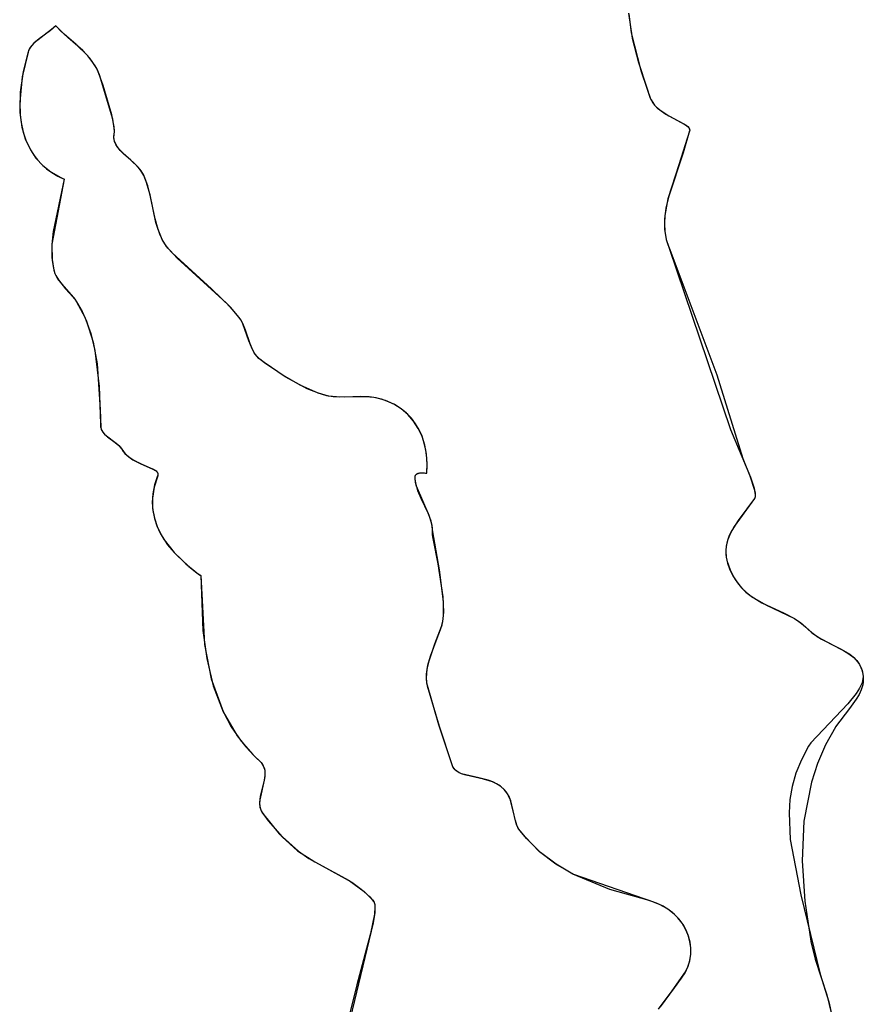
# Model space of a CAD drawing. Extents: x -3.81 to 3.8, y -2.54 to 5.19.
# Tile 23 of 93: x -3.67 to -3.08, y -0.52 to 0.16. Entities that reach past the tile are written whole.
import ezdxf

# ---------------------------------------------------------------- set-up
doc = ezdxf.new("R2010")
doc.units = 0

msp = doc.modelspace()

# ---------------------------------------------------------------- linework, layer by layer
at = {"layer": 'Layer 1', "color": 8, "linetype": 'CONTINUOUS'}
for p, q in [((-3.244328, 0.164717), (-3.24193, 0.147456)), ((-3.646001, 0.152749), (-3.653993, 0.146875)), ((-3.642367, 0.155991), (-3.646001, 0.152749)), ((-3.642358, 0.155984), (-3.642367, 0.155991)), ((-3.642349, 0.155974), (-3.642358, 0.155984)), ((-3.642313, 0.155934), (-3.642349, 0.155974)), ((-3.642019, 0.155615), (-3.642313, 0.155934)), ((-3.641425, 0.154986), (-3.642019, 0.155615)), ((-3.638986, 0.152544), (-3.641425, 0.154986)), ((-3.633885, 0.147916), (-3.638986, 0.152544)), ((-3.657555, 0.143861), (-3.659054, 0.142251)), ((-3.653993, 0.146875), (-3.657555, 0.143861)), ((-3.623553, 0.138665), (-3.633885, 0.147916)), ((-3.24193, 0.147456), (-3.237551, 0.130367)), ((-3.661599, 0.137661), (-3.665665, 0.120555)), ((-3.661238, 0.138705), (-3.661599, 0.137661)), ((-3.660298, 0.14054), (-3.661238, 0.138705)), ((-3.659054, 0.142251), (-3.660298, 0.14054)), ((-3.618759, 0.133459), (-3.623553, 0.138665)), ((-3.614504, 0.127477), (-3.618759, 0.133459)), ((-3.237551, 0.130367), (-3.232048, 0.113509)), ((-3.613548, 0.125587), (-3.614504, 0.127477)), ((-3.612392, 0.122724), (-3.613548, 0.125587)), ((-3.665665, 0.120555), (-3.667421, 0.102775)), ((-3.609466, 0.114424), (-3.612392, 0.122724)), ((-3.60351, 0.094013), (-3.609466, 0.114424)), ((-3.232048, 0.113509), (-3.229302, 0.105652)), ((-3.667421, 0.102775), (-3.667117, 0.093981)), ((-3.229302, 0.105652), (-3.228505, 0.103923)), ((-3.228505, 0.103923), (-3.227497, 0.102304)), ((-3.227497, 0.102304), (-3.226303, 0.100789)), ((-3.226303, 0.100789), (-3.224948, 0.09937)), ((-3.224948, 0.09937), (-3.221856, 0.096795)), ((-3.221856, 0.096795), (-3.218425, 0.094526)), ((-3.667117, 0.093981), (-3.665857, 0.08544)), ((-3.601822, 0.085616), (-3.60351, 0.094013)), ((-3.218425, 0.094526), (-3.205387, 0.087431)), ((-3.665857, 0.08544), (-3.663516, 0.077291)), ((-3.601901, 0.080102), (-3.601595, 0.082681)), ((-3.601595, 0.082681), (-3.601822, 0.085616)), ((-3.201985, 0.082826), (-3.20646, 0.067564)), ((-3.205387, 0.087431), (-3.204253, 0.086656)), ((-3.204253, 0.086656), (-3.203315, 0.085884)), ((-3.203315, 0.085884), (-3.202598, 0.085107)), ((-3.202598, 0.085107), (-3.20233, 0.084715)), ((-3.20233, 0.084715), (-3.202126, 0.084319)), ((-3.202126, 0.084319), (-3.201991, 0.083919)), ((-3.201991, 0.083919), (-3.20195, 0.083717)), ((-3.20197, 0.082894), (-3.201985, 0.082826)), ((-3.201936, 0.083103), (-3.20197, 0.082894)), ((-3.20195, 0.083717), (-3.201926, 0.083514)), ((-3.201922, 0.083309), (-3.201936, 0.083103)), ((-3.201926, 0.083514), (-3.201922, 0.083309)), ((-3.663516, 0.077291), (-3.659968, 0.069675)), ((-3.601947, 0.078528), (-3.601901, 0.080102)), ((-3.601794, 0.077035), (-3.601947, 0.078528)), ((-3.601457, 0.075615), (-3.601794, 0.077035)), ((-3.600953, 0.07426), (-3.601457, 0.075615)), ((-3.659968, 0.069675), (-3.657702, 0.066111)), ((-3.600297, 0.072962), (-3.600953, 0.07426)), ((-3.599505, 0.071713), (-3.600297, 0.072962)), ((-3.597577, 0.069332), (-3.599505, 0.071713)), ((-3.595296, 0.067055), (-3.597577, 0.069332)), ((-3.657702, 0.066111), (-3.655086, 0.062732)), ((-3.655086, 0.062732), (-3.652106, 0.059556)), ((-3.590181, 0.062557), (-3.595296, 0.067055)), ((-3.585174, 0.057718), (-3.590181, 0.062557)), ((-3.20646, 0.067564), (-3.216721, 0.036844)), ((-3.652106, 0.059556), (-3.648746, 0.056602)), ((-3.648746, 0.056602), (-3.644989, 0.053885)), ((-3.583029, 0.055012), (-3.585174, 0.057718)), ((-3.581291, 0.052033), (-3.583029, 0.055012)), ((-3.636444, 0.049313), (-3.645175, 0.004037)), ((-3.644989, 0.053885), (-3.64082, 0.051425)), ((-3.64082, 0.051425), (-3.638576, 0.050296)), ((-3.638576, 0.050296), (-3.637413, 0.049758)), ((-3.637413, 0.049758), (-3.636822, 0.049496)), ((-3.636822, 0.049496), (-3.636523, 0.049366)), ((-3.636523, 0.049366), (-3.636448, 0.049334)), ((-3.636448, 0.049334), (-3.636444, 0.049313)), ((-3.579508, 0.047681), (-3.581291, 0.052033)), ((-3.576838, 0.038346), (-3.579508, 0.047681)), ((-3.572754, 0.019269), (-3.576838, 0.038346)), ((-3.216721, 0.036844), (-3.218406, 0.029287)), ((-3.218406, 0.029287), (-3.219342, 0.021835)), ((-3.219342, 0.021835), (-3.219331, 0.014515)), ((-3.569838, 0.01036), (-3.572754, 0.019269)), ((-3.219331, 0.014515), (-3.218177, 0.007357)), ((-3.567832, 0.006244), (-3.569838, 0.01036)), ((-3.218177, 0.007357), (-3.217108, 0.003847)), ((-3.645175, 0.004037), (-3.644883, -0.00712)), ((-3.565337, 0.002425), (-3.567832, 0.006244)), ((-3.557912, -0.005599), (-3.565337, 0.002425)), ((-3.217108, 0.003847), (-3.21568, 0.000388)), ((-3.21568, 0.000388), (-3.182994, -0.08669)), ((-3.523682, -0.036916), (-3.557912, -0.005599)), ((-3.644883, -0.00712), (-3.643974, -0.012635)), ((-3.643974, -0.012635), (-3.643022, -0.016212)), ((-3.643022, -0.016212), (-3.642191, -0.018042)), ((-3.642191, -0.018042), (-3.641076, -0.019921)), ((-3.641076, -0.019921), (-3.638228, -0.023745)), ((-3.638228, -0.023745), (-3.631708, -0.03113)), ((-3.631708, -0.03113), (-3.628977, -0.034384)), ((-3.628977, -0.034384), (-3.627868, -0.035961)), ((-3.627868, -0.035961), (-3.624093, -0.04255)), ((-3.515753, -0.045749), (-3.523682, -0.036916)), ((-3.624093, -0.04255), (-3.620971, -0.049415)), ((-3.513849, -0.048409), (-3.515753, -0.045749)), ((-3.620971, -0.049415), (-3.616422, -0.063857)), ((-3.512362, -0.051154), (-3.513849, -0.048409)), ((-3.508126, -0.062996), (-3.512362, -0.051154)), ((-3.616422, -0.063857), (-3.613689, -0.079048)), ((-3.505911, -0.068712), (-3.508126, -0.062996)), ((-3.504498, -0.071338), (-3.505911, -0.068712)), ((-3.502774, -0.073741), (-3.504498, -0.071338)), ((-3.500658, -0.075869), (-3.502774, -0.073741)), ((-3.613689, -0.079048), (-3.611538, -0.11073)), ((-3.497607, -0.078068), (-3.500658, -0.075869)), ((-3.482901, -0.08796), (-3.497607, -0.078068)), ((-3.467788, -0.096308), (-3.482901, -0.08796)), ((-3.182994, -0.08669), (-3.164979, -0.144842)), ((-3.459753, -0.099507), (-3.467788, -0.096308)), ((-3.452808, -0.101427), (-3.459753, -0.099507)), ((-3.447295, -0.10206), (-3.452808, -0.101427)), ((-3.44169, -0.102132), (-3.447295, -0.10206)), ((-3.430329, -0.101823), (-3.44169, -0.102132)), ((-3.424636, -0.10206), (-3.430329, -0.101823)), ((-3.419832, -0.102746), (-3.424636, -0.10206)), ((-3.413385, -0.104479), (-3.419832, -0.102746)), ((-3.407538, -0.107022), (-3.413385, -0.104479)), ((-3.402308, -0.110307), (-3.407538, -0.107022)), ((-3.611538, -0.11073), (-3.611096, -0.123394)), ((-3.397711, -0.114264), (-3.402308, -0.110307)), ((-3.393762, -0.118827), (-3.397711, -0.114264)), ((-3.390479, -0.123926), (-3.393762, -0.118827)), ((-3.611096, -0.123394), (-3.610891, -0.124221)), ((-3.610891, -0.124221), (-3.610583, -0.12501)), ((-3.610583, -0.12501), (-3.610182, -0.125765)), ((-3.610182, -0.125765), (-3.609696, -0.12649)), ((-3.609696, -0.12649), (-3.608506, -0.12786)), ((-3.608506, -0.12786), (-3.607083, -0.12915)), ((-3.607083, -0.12915), (-3.600471, -0.134083)), ((-3.387876, -0.129493), (-3.390479, -0.123926)), ((-3.385971, -0.13546), (-3.387876, -0.129493)), ((-3.600471, -0.134083), (-3.598941, -0.135402)), ((-3.598941, -0.135402), (-3.5976, -0.136812)), ((-3.5976, -0.136812), (-3.596474, -0.138417)), ((-3.384779, -0.141759), (-3.385971, -0.13546)), ((-3.596474, -0.138417), (-3.595451, -0.139921)), ((-3.595451, -0.139921), (-3.594298, -0.1413)), ((-3.594298, -0.1413), (-3.591675, -0.143713)), ((-3.591675, -0.143713), (-3.588747, -0.145727)), ((-3.384317, -0.148321), (-3.384779, -0.141759)), ((-3.588747, -0.145727), (-3.582541, -0.148847)), ((-3.582541, -0.148847), (-3.576817, -0.151231)), ((-3.3846, -0.155079), (-3.384317, -0.148321)), ((-3.164979, -0.144842), (-3.160129, -0.156778)), ((-3.576817, -0.151231), (-3.574491, -0.152326)), ((-3.574491, -0.152326), (-3.573523, -0.15288)), ((-3.571555, -0.156801), (-3.574052, -0.164756)), ((-3.573523, -0.15288), (-3.572711, -0.153451)), ((-3.572711, -0.153451), (-3.57207, -0.154048)), ((-3.57207, -0.154048), (-3.571819, -0.154358)), ((-3.571819, -0.154358), (-3.571619, -0.154679)), ((-3.571619, -0.154679), (-3.57147, -0.15501)), ((-3.571543, -0.156771), (-3.571555, -0.156801)), ((-3.571541, -0.156765), (-3.571543, -0.156771)), ((-3.571503, -0.156664), (-3.571541, -0.156765)), ((-3.571439, -0.156465), (-3.571503, -0.156664)), ((-3.57147, -0.15501), (-3.571376, -0.155353)), ((-3.571358, -0.156079), (-3.571439, -0.156465)), ((-3.571376, -0.155353), (-3.571337, -0.155709)), ((-3.571337, -0.155709), (-3.571358, -0.156079)), ((-3.392737, -0.157533), (-3.392692, -0.15722)), ((-3.392692, -0.15722), (-3.392617, -0.156929)), ((-3.392617, -0.156929), (-3.392514, -0.15666)), ((-3.392514, -0.15666), (-3.392385, -0.156412)), ((-3.392385, -0.156412), (-3.39223, -0.156185)), ((-3.39223, -0.156185), (-3.392052, -0.155977)), ((-3.392052, -0.155977), (-3.39185, -0.155789)), ((-3.39185, -0.155789), (-3.391628, -0.155619)), ((-3.391628, -0.155619), (-3.391126, -0.155332)), ((-3.391126, -0.155332), (-3.390555, -0.15511)), ((-3.390555, -0.15511), (-3.389926, -0.154949)), ((-3.389926, -0.154949), (-3.388541, -0.154786)), ((-3.388541, -0.154786), (-3.387057, -0.154799)), ((-3.387057, -0.154799), (-3.385563, -0.154947)), ((-3.385563, -0.154947), (-3.384839, -0.155057)), ((-3.384839, -0.155057), (-3.384662, -0.155088)), ((-3.384662, -0.155088), (-3.384618, -0.155096)), ((-3.384618, -0.155096), (-3.384607, -0.155098)), ((-3.384607, -0.155098), (-3.384603, -0.155098)), ((-3.384603, -0.155098), (-3.3846, -0.155079)), ((-3.160129, -0.156778), (-3.156917, -0.166803)), ((-3.392752, -0.157869), (-3.392737, -0.157533)), ((-3.392703, -0.158783), (-3.392752, -0.157869)), ((-3.392351, -0.161496), (-3.392703, -0.158783)), ((-3.391737, -0.164171), (-3.392351, -0.161496)), ((-3.382893, -0.184559), (-3.391737, -0.164171)), ((-3.574052, -0.164756), (-3.575178, -0.172337)), ((-3.156917, -0.166803), (-3.156546, -0.168738)), ((-3.156546, -0.168738), (-3.156395, -0.170372)), ((-3.156409, -0.171065), (-3.156487, -0.171668)), ((-3.156395, -0.170372), (-3.156409, -0.171065)), ((-3.575178, -0.172337), (-3.57506, -0.179547)), ((-3.156884, -0.172645), (-3.17103, -0.192086)), ((-3.156854, -0.172602), (-3.156884, -0.172645)), ((-3.156846, -0.172591), (-3.156854, -0.172602)), ((-3.15673, -0.172397), (-3.156846, -0.172591)), ((-3.156632, -0.172179), (-3.15673, -0.172397)), ((-3.156487, -0.171668), (-3.156632, -0.172179)), ((-3.57506, -0.179547), (-3.573822, -0.18639)), ((-3.381272, -0.189499), (-3.382893, -0.184559)), ((-3.573822, -0.18639), (-3.571592, -0.192867)), ((-3.380802, -0.191965), (-3.381272, -0.189499)), ((-3.571592, -0.192867), (-3.568493, -0.198982)), ((-3.38062, -0.194432), (-3.380802, -0.191965)), ((-3.375806, -0.222284), (-3.38062, -0.194432)), ((-3.173614, -0.196623), (-3.17554, -0.201227)), ((-3.17103, -0.192086), (-3.173614, -0.196623)), ((-3.568493, -0.198982), (-3.564652, -0.204737)), ((-3.564652, -0.204737), (-3.560194, -0.210136)), ((-3.176214, -0.203586), (-3.176672, -0.205998)), ((-3.17554, -0.201227), (-3.176214, -0.203586)), ((-3.560194, -0.210136), (-3.54993, -0.219874)), ((-3.176672, -0.205998), (-3.176896, -0.208476)), ((-3.176896, -0.208476), (-3.17687, -0.211034)), ((-3.17687, -0.211034), (-3.176576, -0.213682)), ((-3.176576, -0.213682), (-3.175997, -0.216433)), ((-3.175997, -0.216433), (-3.173915, -0.222295)), ((-3.54993, -0.219874), (-3.544375, -0.22422)), ((-3.544375, -0.22422), (-3.542964, -0.225252)), ((-3.542964, -0.225252), (-3.542256, -0.225761)), ((-3.542256, -0.225761), (-3.541901, -0.226013)), ((-3.372947, -0.2442), (-3.375806, -0.222284)), ((-3.173915, -0.222295), (-3.17049, -0.228711)), ((-3.541901, -0.226013), (-3.541724, -0.226138)), ((-3.541724, -0.226138), (-3.541636, -0.226201)), ((-3.541636, -0.226201), (-3.54163, -0.226238)), ((-3.54163, -0.226238), (-3.539035, -0.274085)), ((-3.17049, -0.228711), (-3.166934, -0.233558)), ((-3.166934, -0.233558), (-3.162836, -0.237655)), ((-3.162836, -0.237655), (-3.158315, -0.241132)), ((-3.372919, -0.254012), (-3.372947, -0.2442)), ((-3.158315, -0.241132), (-3.148484, -0.246739)), ((-3.148484, -0.246739), (-3.129027, -0.256169)), ((-3.374383, -0.261732), (-3.373447, -0.258212)), ((-3.373447, -0.258212), (-3.372919, -0.254012)), ((-3.129027, -0.256169), (-3.124906, -0.258907)), ((-3.124906, -0.258907), (-3.12132, -0.262054)), ((-3.378897, -0.273597), (-3.374383, -0.261732)), ((-3.12132, -0.262054), (-3.117166, -0.265817)), ((-3.117166, -0.265817), (-3.112772, -0.268935)), ((-3.383024, -0.285458), (-3.378897, -0.273597)), ((-3.112772, -0.268935), (-3.103728, -0.273884)), ((-3.539035, -0.274085), (-3.534283, -0.297992)), ((-3.103728, -0.273884), (-3.095119, -0.278198)), ((-3.095119, -0.278198), (-3.091269, -0.280522)), ((-3.091269, -0.280522), (-3.087876, -0.283173)), ((-3.38432, -0.291377), (-3.383024, -0.285458)), ((-3.087876, -0.283173), (-3.086387, -0.284672)), ((-3.086387, -0.284672), (-3.085056, -0.286313)), ((-3.085056, -0.286313), (-3.083898, -0.288118)), ((-3.384772, -0.297283), (-3.38432, -0.291377)), ((-3.083898, -0.288118), (-3.082927, -0.290105)), ((-3.082927, -0.290105), (-3.082158, -0.292296)), ((-3.082158, -0.292296), (-3.081605, -0.29471)), ((-3.534283, -0.297992), (-3.526098, -0.320689)), ((-3.384603, -0.300229), (-3.384772, -0.297283)), ((-3.38413, -0.30317), (-3.384603, -0.300229)), ((-3.081432, -0.300368), (-3.081719, -0.302162)), ((-3.081605, -0.29471), (-3.081362, -0.296648)), ((-3.081309, -0.298531), (-3.081432, -0.300368)), ((-3.081362, -0.296648), (-3.081309, -0.298531)), ((-3.375802, -0.331181), (-3.38413, -0.30317)), ((-3.082734, -0.305636), (-3.084254, -0.308985)), ((-3.081719, -0.302162), (-3.082734, -0.305636)), ((-3.086179, -0.312237), (-3.090843, -0.318578)), ((-3.084254, -0.308985), (-3.086179, -0.312237)), ((-3.526098, -0.320689), (-3.520453, -0.331303)), ((-3.090843, -0.318578), (-3.100613, -0.331455)), ((-3.520453, -0.331303), (-3.513632, -0.341276)), ((-3.366807, -0.358463), (-3.375802, -0.331181)), ((-3.100637, -0.331494), (-3.107573, -0.34394)), ((-3.100613, -0.331455), (-3.100637, -0.331494)), ((-3.513632, -0.341276), (-3.505528, -0.350497)), ((-3.107573, -0.34394), (-3.113126, -0.356755)), ((-3.505528, -0.350497), (-3.499746, -0.356043)), ((-3.499746, -0.356043), (-3.498725, -0.357437)), ((-3.498725, -0.357437), (-3.497966, -0.358887)), ((-3.497966, -0.358887), (-3.497444, -0.360387)), ((-3.497444, -0.360387), (-3.497134, -0.361932)), ((-3.497134, -0.361932), (-3.497009, -0.363516)), ((-3.366298, -0.359505), (-3.366807, -0.358463)), ((-3.365669, -0.360437), (-3.366298, -0.359505)), ((-3.364927, -0.36127), (-3.365669, -0.360437)), ((-3.364079, -0.362011), (-3.364927, -0.36127)), ((-3.363132, -0.362669), (-3.364079, -0.362011)), ((-3.362094, -0.363252), (-3.363132, -0.362669)), ((-3.113126, -0.356755), (-3.117399, -0.369889)), ((-3.497497, -0.368451), (-3.500653, -0.382005)), ((-3.497045, -0.365134), (-3.497497, -0.368451)), ((-3.497009, -0.363516), (-3.497045, -0.365134)), ((-3.359774, -0.364232), (-3.362094, -0.363252)), ((-3.357176, -0.365019), (-3.359774, -0.364232)), ((-3.345175, -0.367625), (-3.357176, -0.365019)), ((-3.339025, -0.369573), (-3.345175, -0.367625)), ((-3.336116, -0.370951), (-3.339025, -0.369573)), ((-3.333397, -0.372691), (-3.336116, -0.370951)), ((-3.330924, -0.374862), (-3.333397, -0.372691)), ((-3.328757, -0.377532), (-3.330924, -0.374862)), ((-3.117399, -0.369889), (-3.122516, -0.396914)), ((-3.500653, -0.382005), (-3.50078, -0.383643)), ((-3.327714, -0.379244), (-3.328757, -0.377532)), ((-3.326151, -0.382755), (-3.327714, -0.379244)), ((-3.322962, -0.396814), (-3.326151, -0.382755)), ((-3.50078, -0.383643), (-3.500764, -0.38525)), ((-3.500764, -0.38525), (-3.500578, -0.386821)), ((-3.500578, -0.386821), (-3.500197, -0.388352)), ((-3.500197, -0.388352), (-3.499597, -0.389835)), ((-3.499597, -0.389835), (-3.498734, -0.391293)), ((-3.498734, -0.391293), (-3.487216, -0.405723)), ((-3.321982, -0.399847), (-3.322962, -0.396814)), ((-3.122516, -0.396914), (-3.12374, -0.424612)), ((-3.321333, -0.401225), (-3.321982, -0.399847)), ((-3.320547, -0.402494), (-3.321333, -0.401225)), ((-3.319754, -0.403571), (-3.320547, -0.402494)), ((-3.315358, -0.409009), (-3.319754, -0.403571)), ((-3.487216, -0.405723), (-3.473808, -0.417883)), ((-3.305631, -0.418648), (-3.315358, -0.409009)), ((-3.473808, -0.417883), (-3.466449, -0.42289)), ((-3.466449, -0.42289), (-3.436678, -0.439251)), ((-3.294797, -0.426801), (-3.305631, -0.418648)), ((-3.283025, -0.433667), (-3.294797, -0.426801)), ((-3.12374, -0.424612), (-3.121892, -0.45258)), ((-3.257335, -0.444326), (-3.283025, -0.433667)), ((-3.436678, -0.439251), (-3.43009, -0.444103)), ((-3.43009, -0.444103), (-3.424178, -0.449641)), ((-3.230082, -0.452168), (-3.257335, -0.444326)), ((-3.424178, -0.449641), (-3.421571, -0.452674)), ((-3.421571, -0.452674), (-3.421379, -0.452976)), ((-3.421379, -0.452976), (-3.421209, -0.453318)), ((-3.421209, -0.453318), (-3.420938, -0.454121)), ((-3.420938, -0.454121), (-3.420752, -0.455077)), ((-3.420625, -0.457424), (-3.420799, -0.460311)), ((-3.420752, -0.455077), (-3.420625, -0.457424)), ((-3.224945, -0.453875), (-3.230082, -0.452168)), ((-3.220277, -0.456082), (-3.224945, -0.453875)), ((-3.216089, -0.458737), (-3.220277, -0.456082)), ((-3.121892, -0.45258), (-3.117789, -0.480417)), ((-3.420799, -0.460311), (-3.421933, -0.467518)), ((-3.212391, -0.461783), (-3.216089, -0.458737)), ((-3.209196, -0.465166), (-3.212391, -0.461783)), ((-3.206512, -0.468832), (-3.209196, -0.465166)), ((-3.421933, -0.467518), (-3.441934, -0.550743)), ((-3.204352, -0.472726), (-3.206512, -0.468832)), ((-3.202726, -0.476793), (-3.204352, -0.472726)), ((-3.201645, -0.480979), (-3.202726, -0.476793)), ((-3.201119, -0.485229), (-3.201645, -0.480979)), ((-3.201159, -0.489488), (-3.201119, -0.485229)), ((-3.117789, -0.480417), (-3.117768, -0.480529)), ((-3.117768, -0.480529), (-3.114741, -0.492878)), ((-3.201777, -0.493702), (-3.201159, -0.489488)), ((-3.204787, -0.501777), (-3.202982, -0.497817)), ((-3.202982, -0.497817), (-3.201777, -0.493702)), ((-3.114741, -0.492878), (-3.106711, -0.517684)), ((-3.213996, -0.514933), (-3.204787, -0.501777)), ((-3.223499, -0.527565), (-3.213996, -0.514933)), ((-3.106711, -0.517684), (-3.1036, -0.530144))]:
    msp.add_line(p, q, dxfattribs=at)
at = {"layer": 'Layer 1', "color": 7, "linetype": 'CONTINUOUS'}
for p, q in [((-3.244304, 0.164355), (-3.242632, 0.151094)), ((-3.645252, 0.153353), (-3.657591, 0.143826)), ((-3.64238, 0.155978), (-3.645252, 0.153353)), ((-3.642356, 0.155981), (-3.64238, 0.155978)), ((-3.640442, 0.153975), (-3.642356, 0.155981)), ((-3.636436, 0.150174), (-3.640442, 0.153975)), ((-3.242632, 0.151094), (-3.235852, 0.124882)), ((-3.657591, 0.143826), (-3.658807, 0.142541)), ((-3.628105, 0.14289), (-3.636436, 0.150174)), ((-3.661578, 0.137733), (-3.664995, 0.124117)), ((-3.661565, 0.137775), (-3.661578, 0.137733)), ((-3.661535, 0.137874), (-3.661565, 0.137775)), ((-3.661404, 0.138266), (-3.661535, 0.137874)), ((-3.660739, 0.139773), (-3.661404, 0.138266)), ((-3.659865, 0.141194), (-3.660739, 0.139773)), ((-3.658807, 0.142541), (-3.659865, 0.141194)), ((-3.620097, 0.135029), (-3.628105, 0.14289)), ((-3.616496, 0.130507), (-3.620097, 0.135029)), ((-3.613902, 0.126365), (-3.616496, 0.130507)), ((-3.664995, 0.124117), (-3.667058, 0.109922)), ((-3.612088, 0.12192), (-3.613902, 0.126365)), ((-3.235852, 0.124882), (-3.231519, 0.111983)), ((-3.602817, 0.091025), (-3.612088, 0.12192)), ((-3.667058, 0.109922), (-3.66725, 0.095724)), ((-3.231519, 0.111983), (-3.229368, 0.105831)), ((-3.229368, 0.105831), (-3.228794, 0.104485)), ((-3.228794, 0.104485), (-3.228091, 0.103205)), ((-3.228091, 0.103205), (-3.22634, 0.100832)), ((-3.22634, 0.100832), (-3.224208, 0.098687)), ((-3.224208, 0.098687), (-3.221788, 0.096745)), ((-3.221788, 0.096745), (-3.216447, 0.093377)), ((-3.66725, 0.095724), (-3.666482, 0.088805)), ((-3.601722, 0.0848), (-3.602817, 0.091025)), ((-3.216447, 0.093377), (-3.206346, 0.088016)), ((-3.666482, 0.088805), (-3.665051, 0.082101)), ((-3.601846, 0.080594), (-3.601596, 0.082569)), ((-3.601596, 0.082569), (-3.601722, 0.0848)), ((-3.201996, 0.082778), (-3.209369, 0.059275)), ((-3.206346, 0.088016), (-3.204478, 0.08682)), ((-3.204478, 0.08682), (-3.203707, 0.086227)), ((-3.203707, 0.086227), (-3.203058, 0.085634)), ((-3.203058, 0.085634), (-3.202545, 0.085036)), ((-3.202545, 0.085036), (-3.202342, 0.084735)), ((-3.202342, 0.084735), (-3.202177, 0.084432)), ((-3.202177, 0.084432), (-3.202052, 0.084126)), ((-3.202052, 0.084126), (-3.201968, 0.083818)), ((-3.201979, 0.082851), (-3.201996, 0.082778)), ((-3.201975, 0.082872), (-3.201979, 0.082851)), ((-3.201928, 0.083191), (-3.201975, 0.082872)), ((-3.201968, 0.083818), (-3.201926, 0.083506)), ((-3.201926, 0.083506), (-3.201928, 0.083191)), ((-3.665051, 0.082101), (-3.662893, 0.075686)), ((-3.662893, 0.075686), (-3.659943, 0.069632)), ((-3.60195, 0.079305), (-3.601846, 0.080594)), ((-3.601921, 0.07807), (-3.60195, 0.079305)), ((-3.601767, 0.076886), (-3.601921, 0.07807)), ((-3.601497, 0.075748), (-3.601767, 0.076886)), ((-3.601118, 0.074652), (-3.601497, 0.075748)), ((-3.659943, 0.069632), (-3.656136, 0.06401)), ((-3.600638, 0.073595), (-3.601118, 0.074652)), ((-3.59941, 0.071578), (-3.600638, 0.073595)), ((-3.597878, 0.069666), (-3.59941, 0.071578)), ((-3.596108, 0.067826), (-3.597878, 0.069666)), ((-3.656136, 0.06401), (-3.651408, 0.058894)), ((-3.587946, 0.060539), (-3.596108, 0.067826)), ((-3.651408, 0.058894), (-3.645692, 0.054354)), ((-3.58413, 0.056485), (-3.587946, 0.060539)), ((-3.582517, 0.054243), (-3.58413, 0.056485)), ((-3.209369, 0.059275), (-3.217009, 0.035726)), ((-3.645692, 0.054354), (-3.638926, 0.050464)), ((-3.636452, 0.049275), (-3.644273, 0.012949)), ((-3.638926, 0.050464), (-3.637062, 0.049601)), ((-3.637062, 0.049601), (-3.636585, 0.049393)), ((-3.636585, 0.049393), (-3.636465, 0.049341)), ((-3.636465, 0.049341), (-3.636452, 0.049275)), ((-3.581188, 0.051812), (-3.582517, 0.054243)), ((-3.578489, 0.044598), (-3.581188, 0.051812)), ((-3.576539, 0.037029), (-3.578489, 0.044598)), ((-3.573344, 0.021687), (-3.576539, 0.037029)), ((-3.217009, 0.035726), (-3.219138, 0.024189)), ((-3.571324, 0.014343), (-3.573344, 0.021687)), ((-3.219138, 0.024189), (-3.219466, 0.018523)), ((-3.568507, 0.007502), (-3.571324, 0.014343)), ((-3.219466, 0.018523), (-3.219184, 0.012943)), ((-3.644273, 0.012949), (-3.645181, 0.003916)), ((-3.56668, 0.004337), (-3.568507, 0.007502)), ((-3.219184, 0.012943), (-3.218203, 0.007462)), ((-3.218203, 0.007462), (-3.216433, 0.002091)), ((-3.645181, 0.003916), (-3.645083, -0.005038)), ((-3.564508, 0.001379), (-3.56668, 0.004337)), ((-3.561592, -0.001839), (-3.564508, 0.001379)), ((-3.216433, 0.002091), (-3.173534, -0.124655)), ((-3.645083, -0.005038), (-3.643686, -0.013882)), ((-3.534254, -0.026881), (-3.561592, -0.001839)), ((-3.643686, -0.013882), (-3.643002, -0.016264)), ((-3.643002, -0.016264), (-3.642354, -0.017728)), ((-3.642354, -0.017728), (-3.64052, -0.020745)), ((-3.64052, -0.020745), (-3.635551, -0.026859)), ((-3.635551, -0.026859), (-3.630464, -0.032555)), ((-3.520799, -0.039948), (-3.534254, -0.026881)), ((-3.630464, -0.032555), (-3.628483, -0.03505)), ((-3.628483, -0.03505), (-3.628087, -0.035623)), ((-3.628087, -0.035623), (-3.627996, -0.035763)), ((-3.627996, -0.035763), (-3.627973, -0.035798)), ((-3.627973, -0.035798), (-3.627924, -0.035874)), ((-3.627924, -0.035874), (-3.622178, -0.046565)), ((-3.51506, -0.046628), (-3.520799, -0.039948)), ((-3.622178, -0.046565), (-3.61801, -0.057921)), ((-3.513665, -0.048713), (-3.51506, -0.046628)), ((-3.512477, -0.050915), (-3.513665, -0.048713)), ((-3.510558, -0.055568), (-3.512477, -0.050915)), ((-3.61801, -0.057921), (-3.615147, -0.069821)), ((-3.507391, -0.065118), (-3.510558, -0.055568)), ((-3.505479, -0.069592), (-3.507391, -0.065118)), ((-3.615147, -0.069821), (-3.612238, -0.094762)), ((-3.504296, -0.07166), (-3.505479, -0.069592)), ((-3.502906, -0.073581), (-3.504296, -0.07166)), ((-3.501269, -0.075327), (-3.502906, -0.073581)), ((-3.496368, -0.078923), (-3.501269, -0.075327)), ((-3.484592, -0.086878), (-3.496368, -0.078923)), ((-3.472632, -0.093934), (-3.484592, -0.086878)), ((-3.612238, -0.094762), (-3.611254, -0.120406)), ((-3.459951, -0.09944), (-3.472632, -0.093934)), ((-3.454019, -0.101179), (-3.459951, -0.09944)), ((-3.449629, -0.10188), (-3.454019, -0.101179)), ((-3.445172, -0.102137), (-3.449629, -0.10188)), ((-3.426989, -0.101898), (-3.445172, -0.102137)), ((-3.421359, -0.102475), (-3.426989, -0.101898)), ((-3.416039, -0.103643), (-3.421359, -0.102475)), ((-3.411101, -0.10535), (-3.416039, -0.103643)), ((-3.406551, -0.107561), (-3.411101, -0.10535)), ((-3.4024, -0.11024), (-3.406551, -0.107561)), ((-3.398654, -0.113352), (-3.4024, -0.11024)), ((-3.395324, -0.116862), (-3.398654, -0.113352)), ((-3.611254, -0.120406), (-3.61118, -0.122716)), ((-3.61118, -0.122716), (-3.611094, -0.123408)), ((-3.392416, -0.120735), (-3.395324, -0.116862)), ((-3.389939, -0.124935), (-3.392416, -0.120735)), ((-3.611094, -0.123408), (-3.610936, -0.124074)), ((-3.610936, -0.124074), (-3.610711, -0.124715)), ((-3.610711, -0.124715), (-3.610425, -0.125333)), ((-3.610425, -0.125333), (-3.609683, -0.126507)), ((-3.609683, -0.126507), (-3.608748, -0.127612)), ((-3.608748, -0.127612), (-3.606438, -0.129671)), ((-3.606438, -0.129671), (-3.601084, -0.133603)), ((-3.387901, -0.129428), (-3.389939, -0.124935)), ((-3.386312, -0.134179), (-3.387901, -0.129428)), ((-3.173534, -0.124655), (-3.15976, -0.157767)), ((-3.601084, -0.133603), (-3.598619, -0.135711)), ((-3.598619, -0.135711), (-3.597567, -0.136852)), ((-3.597567, -0.136852), (-3.596683, -0.138071)), ((-3.385178, -0.139152), (-3.386312, -0.134179)), ((-3.596683, -0.138071), (-3.595163, -0.140291)), ((-3.595163, -0.140291), (-3.593214, -0.142394)), ((-3.593214, -0.142394), (-3.591016, -0.144215)), ((-3.384509, -0.144312), (-3.385178, -0.139152)), ((-3.591016, -0.144215), (-3.588643, -0.14579)), ((-3.588643, -0.14579), (-3.583664, -0.148353)), ((-3.583664, -0.148353), (-3.574823, -0.152154)), ((-3.384598, -0.155052), (-3.384313, -0.149624)), ((-3.384313, -0.149624), (-3.384509, -0.144312)), ((-3.574823, -0.152154), (-3.573272, -0.153043)), ((-3.571569, -0.156837), (-3.573678, -0.163241)), ((-3.573272, -0.153043), (-3.572645, -0.153504)), ((-3.572645, -0.153504), (-3.57213, -0.153982)), ((-3.57213, -0.153982), (-3.571917, -0.154229)), ((-3.571917, -0.154229), (-3.571736, -0.154481)), ((-3.571736, -0.154481), (-3.571587, -0.15474)), ((-3.571587, -0.15474), (-3.571471, -0.155006)), ((-3.571438, -0.156464), (-3.571569, -0.156837)), ((-3.571471, -0.155006), (-3.571391, -0.15528)), ((-3.571369, -0.156154), (-3.571438, -0.156464)), ((-3.571391, -0.15528), (-3.571346, -0.155562)), ((-3.571338, -0.155853), (-3.571369, -0.156154)), ((-3.571346, -0.155562), (-3.571338, -0.155853)), ((-3.392736, -0.157524), (-3.392687, -0.157196)), ((-3.392687, -0.157196), (-3.392605, -0.156893)), ((-3.392605, -0.156893), (-3.392493, -0.156614)), ((-3.392493, -0.156614), (-3.392351, -0.156358)), ((-3.392351, -0.156358), (-3.392182, -0.156125)), ((-3.392182, -0.156125), (-3.391987, -0.155913)), ((-3.391987, -0.155913), (-3.391768, -0.155722)), ((-3.391768, -0.155722), (-3.391526, -0.155551)), ((-3.391526, -0.155551), (-3.391263, -0.1554)), ((-3.391263, -0.1554), (-3.390679, -0.155151)), ((-3.390679, -0.155151), (-3.390029, -0.154971)), ((-3.390029, -0.154971), (-3.389326, -0.154852)), ((-3.389326, -0.154852), (-3.387811, -0.154773)), ((-3.387811, -0.154773), (-3.386235, -0.154866)), ((-3.386235, -0.154866), (-3.3847, -0.155081)), ((-3.3847, -0.155081), (-3.384608, -0.155097)), ((-3.384608, -0.155097), (-3.384598, -0.155052)), ((-3.573678, -0.163241), (-3.574891, -0.169405)), ((-3.392752, -0.157877), (-3.392736, -0.157524)), ((-3.392695, -0.158883), (-3.392752, -0.157877)), ((-3.392307, -0.161731), (-3.392695, -0.158883)), ((-3.39073, -0.167302), (-3.392307, -0.161731)), ((-3.15976, -0.157767), (-3.157223, -0.165559)), ((-3.574891, -0.169405), (-3.575273, -0.17533)), ((-3.388439, -0.172732), (-3.39073, -0.167302)), ((-3.157223, -0.165559), (-3.156558, -0.16866)), ((-3.156558, -0.16866), (-3.156413, -0.169953)), ((-3.156408, -0.171054), (-3.156462, -0.171526)), ((-3.156413, -0.169953), (-3.156408, -0.171054)), ((-3.575273, -0.17533), (-3.574888, -0.181017)), ((-3.383416, -0.183297), (-3.388439, -0.172732)), ((-3.156875, -0.172632), (-3.168152, -0.187833)), ((-3.156768, -0.172466), (-3.156875, -0.172632)), ((-3.156686, -0.172307), (-3.156768, -0.172466)), ((-3.156554, -0.171945), (-3.156686, -0.172307)), ((-3.156462, -0.171526), (-3.156554, -0.171945)), ((-3.574888, -0.181017), (-3.573802, -0.186468)), ((-3.381536, -0.188493), (-3.383416, -0.183297)), ((-3.573802, -0.186468), (-3.572078, -0.191685)), ((-3.380939, -0.191084), (-3.381536, -0.188493)), ((-3.380642, -0.193674), (-3.380939, -0.191084)), ((-3.168152, -0.187833), (-3.17266, -0.194821)), ((-3.572078, -0.191685), (-3.569781, -0.196669)), ((-3.569781, -0.196669), (-3.566977, -0.201421)), ((-3.380714, -0.196441), (-3.380699, -0.196269)), ((-3.380694, -0.197035), (-3.380714, -0.196441)), ((-3.380699, -0.196269), (-3.380642, -0.193674)), ((-3.380589, -0.197905), (-3.380694, -0.197035)), ((-3.380156, -0.200403), (-3.380589, -0.197905)), ((-3.174412, -0.198318), (-3.175747, -0.201876)), ((-3.17266, -0.194821), (-3.174412, -0.198318)), ((-3.566977, -0.201421), (-3.560103, -0.210236)), ((-3.376611, -0.217941), (-3.380156, -0.200403)), ((-3.175747, -0.201876), (-3.176603, -0.205541)), ((-3.560103, -0.210236), (-3.551973, -0.218142)), ((-3.176603, -0.205541), (-3.176916, -0.209356)), ((-3.176916, -0.209356), (-3.176625, -0.213366)), ((-3.551973, -0.218142), (-3.543105, -0.22515)), ((-3.373195, -0.240894), (-3.376611, -0.217941)), ((-3.176625, -0.213366), (-3.175667, -0.217617)), ((-3.175667, -0.217617), (-3.173979, -0.222152)), ((-3.543105, -0.22515), (-3.54197, -0.225964)), ((-3.173979, -0.222152), (-3.171499, -0.227016)), ((-3.54197, -0.225964), (-3.541686, -0.226165)), ((-3.541686, -0.226165), (-3.54163, -0.226235)), ((-3.54163, -0.226235), (-3.540157, -0.264452)), ((-3.171499, -0.227016), (-3.168746, -0.231294)), ((-3.168746, -0.231294), (-3.165839, -0.234773)), ((-3.165839, -0.234773), (-3.162632, -0.237832)), ((-3.162632, -0.237832), (-3.159179, -0.240529)), ((-3.372798, -0.251623), (-3.373195, -0.240894)), ((-3.159179, -0.240529), (-3.151754, -0.245069)), ((-3.151754, -0.245069), (-3.136341, -0.252366)), ((-3.373149, -0.256315), (-3.372798, -0.251623)), ((-3.136341, -0.252366), (-3.129221, -0.256055)), ((-3.37395, -0.260374), (-3.373149, -0.256315)), ((-3.129221, -0.256055), (-3.125998, -0.258113)), ((-3.125998, -0.258113), (-3.123072, -0.260392)), ((-3.540157, -0.264452), (-3.537473, -0.283838)), ((-3.377415, -0.269839), (-3.375041, -0.263607)), ((-3.375041, -0.263607), (-3.37395, -0.260374)), ((-3.123072, -0.260392), (-3.117055, -0.265905)), ((-3.117055, -0.265905), (-3.110244, -0.270463)), ((-3.382076, -0.282304), (-3.377415, -0.269839)), ((-3.110244, -0.270463), (-3.09663, -0.277392)), ((-3.09663, -0.277392), (-3.090668, -0.280937)), ((-3.537473, -0.283838), (-3.532907, -0.30279)), ((-3.383786, -0.288527), (-3.382076, -0.282304)), ((-3.090668, -0.280937), (-3.088082, -0.282986)), ((-3.088082, -0.282986), (-3.08583, -0.285317)), ((-3.08583, -0.285317), (-3.083964, -0.288003)), ((-3.384696, -0.294738), (-3.383786, -0.288527)), ((-3.083964, -0.288003), (-3.083192, -0.289502)), ((-3.083192, -0.289502), (-3.082536, -0.291118)), ((-3.082536, -0.291118), (-3.081601, -0.294732)), ((-3.384762, -0.297837), (-3.384696, -0.294738)), ((-3.384519, -0.300931), (-3.384762, -0.297837)), ((-3.376174, -0.329914), (-3.384519, -0.300931)), ((-3.082393, -0.301142), (-3.083985, -0.304588)), ((-3.081874, -0.299473), (-3.082393, -0.301142)), ((-3.081559, -0.297846), (-3.081874, -0.299473)), ((-3.081601, -0.294732), (-3.081463, -0.296264)), ((-3.081463, -0.296264), (-3.081559, -0.297846)), ((-3.532907, -0.30279), (-3.526024, -0.320846)), ((-3.083985, -0.304588), (-3.086216, -0.308148)), ((-3.086216, -0.308148), (-3.092129, -0.315473)), ((-3.526024, -0.320846), (-3.516387, -0.337543)), ((-3.092129, -0.315473), (-3.117825, -0.342451)), ((-3.366765, -0.358565), (-3.376174, -0.329914)), ((-3.516387, -0.337543), (-3.5104, -0.345236)), ((-3.5104, -0.345236), (-3.50356, -0.352416)), ((-3.119368, -0.344901), (-3.124351, -0.35424)), ((-3.117825, -0.342451), (-3.119368, -0.344901)), ((-3.50356, -0.352416), (-3.499695, -0.356102)), ((-3.124351, -0.35424), (-3.128079, -0.36351)), ((-3.499695, -0.356102), (-3.498865, -0.357217)), ((-3.498865, -0.357217), (-3.498206, -0.358369)), ((-3.498206, -0.358369), (-3.497705, -0.359553)), ((-3.497705, -0.359553), (-3.497348, -0.360769)), ((-3.497348, -0.360769), (-3.497123, -0.362012)), ((-3.497123, -0.362012), (-3.497017, -0.36328)), ((-3.366215, -0.359645), (-3.366765, -0.358565)), ((-3.365534, -0.360607), (-3.366215, -0.359645)), ((-3.364729, -0.361459), (-3.365534, -0.360607)), ((-3.363809, -0.362213), (-3.364729, -0.361459)), ((-3.362783, -0.362878), (-3.363809, -0.362213)), ((-3.497516, -0.368549), (-3.500237, -0.379452)), ((-3.497108, -0.365881), (-3.497516, -0.368549)), ((-3.497017, -0.36328), (-3.497108, -0.365881)), ((-3.360446, -0.363983), (-3.362783, -0.362878)), ((-3.348532, -0.366868), (-3.360446, -0.363983)), ((-3.341982, -0.368513), (-3.348532, -0.366868)), ((-3.338796, -0.369668), (-3.341982, -0.368513)), ((-3.128079, -0.36351), (-3.13067, -0.372737)), ((-3.335758, -0.371151), (-3.338796, -0.369668)), ((-3.332937, -0.373044), (-3.335758, -0.371151)), ((-3.3304, -0.375425), (-3.332937, -0.373044)), ((-3.328436, -0.378021), (-3.3304, -0.375425)), ((-3.13067, -0.372737), (-3.132243, -0.381946)), ((-3.500667, -0.382125), (-3.500787, -0.384733)), ((-3.500237, -0.379452), (-3.500667, -0.382125)), ((-3.327415, -0.379811), (-3.328436, -0.378021)), ((-3.326574, -0.381651), (-3.327415, -0.379811)), ((-3.323049, -0.396467), (-3.326574, -0.381651)), ((-3.132243, -0.381946), (-3.132917, -0.391163)), ((-3.500787, -0.384733), (-3.500698, -0.386005)), ((-3.500698, -0.386005), (-3.500493, -0.387252)), ((-3.500493, -0.387252), (-3.500158, -0.388472)), ((-3.500158, -0.388472), (-3.49968, -0.389662)), ((-3.49968, -0.389662), (-3.499047, -0.390819)), ((-3.499047, -0.390819), (-3.494803, -0.396721)), ((-3.494803, -0.396721), (-3.485159, -0.407874)), ((-3.322048, -0.399682), (-3.323049, -0.396467)), ((-3.132917, -0.391163), (-3.132043, -0.409722)), ((-3.321379, -0.401139), (-3.322048, -0.399682)), ((-3.320559, -0.402477), (-3.321379, -0.401139)), ((-3.316324, -0.407884), (-3.320559, -0.402477)), ((-3.485159, -0.407874), (-3.47432, -0.417494)), ((-3.306209, -0.418147), (-3.316324, -0.407884)), ((-3.132043, -0.409722), (-3.124726, -0.448057)), ((-3.47432, -0.417494), (-3.462374, -0.425216)), ((-3.294862, -0.426758), (-3.306209, -0.418147)), ((-3.462374, -0.425216), (-3.438502, -0.438066)), ((-3.282479, -0.433947), (-3.294862, -0.426758)), ((-3.227489, -0.452944), (-3.282479, -0.433947)), ((-3.438502, -0.438066), (-3.427996, -0.4459)), ((-3.427996, -0.4459), (-3.423407, -0.450489)), ((-3.423407, -0.450489), (-3.422344, -0.451722)), ((-3.124726, -0.448057), (-3.111373, -0.503378)), ((-3.422344, -0.451722), (-3.421432, -0.452884)), ((-3.421432, -0.452884), (-3.421153, -0.453455)), ((-3.421153, -0.453455), (-3.420935, -0.454135)), ((-3.420628, -0.456791), (-3.420953, -0.461648)), ((-3.420935, -0.454135), (-3.420776, -0.454919)), ((-3.420776, -0.454919), (-3.420628, -0.456791)), ((-3.222346, -0.455017), (-3.227489, -0.452944)), ((-3.217728, -0.45761), (-3.222346, -0.455017)), ((-3.213647, -0.46066), (-3.217728, -0.45761)), ((-3.420953, -0.461648), (-3.423613, -0.475062)), ((-3.210115, -0.464104), (-3.213647, -0.46066)), ((-3.207145, -0.467877), (-3.210115, -0.464104)), ((-3.204749, -0.471918), (-3.207145, -0.467877)), ((-3.20294, -0.476162), (-3.204749, -0.471918)), ((-3.423613, -0.475062), (-3.433216, -0.510622)), ((-3.20173, -0.480546), (-3.20294, -0.476162)), ((-3.201132, -0.485007), (-3.20173, -0.480546)), ((-3.201159, -0.489482), (-3.201132, -0.485007)), ((-3.201822, -0.493907), (-3.201159, -0.489482)), ((-3.20511, -0.502354), (-3.203135, -0.498219)), ((-3.203135, -0.498219), (-3.201822, -0.493907)), ((-3.212405, -0.512719), (-3.207635, -0.50612)), ((-3.207635, -0.50612), (-3.20511, -0.502354)), ((-3.111373, -0.503378), (-3.105358, -0.522455)), ((-3.433216, -0.510622), (-3.439871, -0.537775)), ((-3.222265, -0.526017), (-3.212405, -0.512719)), ((-3.105358, -0.522455), (-3.103269, -0.532027))]:
    msp.add_line(p, q, dxfattribs=at)

doc.saveas('drawing.dxf')
